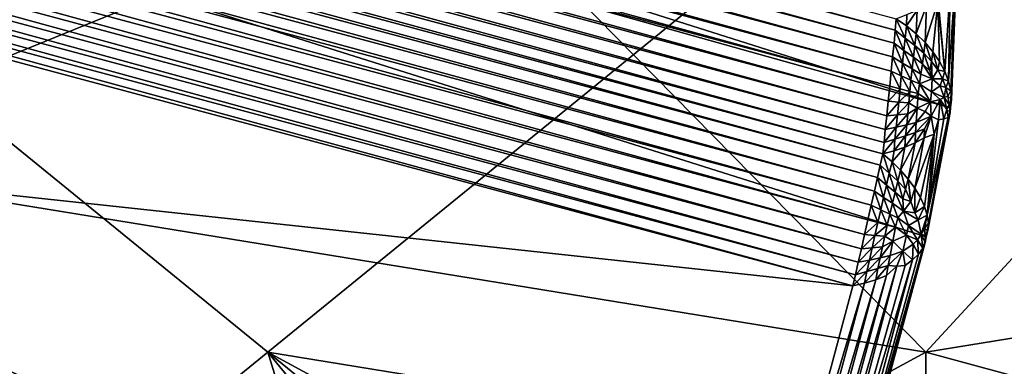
# Model space of a CAD drawing. Extents: x -0.7 to 0.7, y -0.35 to 0.35.
# Tile 169 of 226: x 0.52793 to 0.53936, y -0.24047 to -0.23645. Entities that reach past the tile are written whole.
import ezdxf

# ---------------------------------------------------------------- set-up
doc = ezdxf.new("R2010")
doc.units = 0

msp = doc.modelspace()

# ---------------------------------------------------------------- linework, layer by layer
for points in [[(0.526993, -0.237202, 0.436933), (0.53463, -0.224773, 0.436926), (0.515537, -0.218558, 0.436984)], [(0.494462, -0.225076, 0.3155), (0.538733, -0.237472, 0.000882), (0.494769, -0.223537, 0.315482)], [(0.494769, -0.223537, 0.315482), (0.538733, -0.237472, 0.000882), (0.538795, -0.235946, 0.00119)], [(0.519356, -0.237202, 0.412455), (0.523174, -0.224773, 0.412457), (0.538448, -0.240309, 0.412428)], [(0.538448, -0.240309, 0.412428), (0.523174, -0.224773, 0.412457), (0.549904, -0.22788, 0.412489)], [(0.526993, -0.237202, 0.436933), (0.542267, -0.230987, 0.436934), (0.53463, -0.224773, 0.436926)], [(0.494462, -0.225076, 0.3155), (0.491863, -0.234773, 0.3155), (0.536906, -0.244736, 0.000777)], [(0.494462, -0.225076, 0.3155), (0.538452, -0.238969, 0.000778), (0.538733, -0.237472, 0.000882)], [(0.494462, -0.225076, 0.3155), (0.536906, -0.244736, 0.000777), (0.538452, -0.238969, 0.000778)], [(0.538448, -0.240309, 0.412428), (0.549904, -0.22788, 0.412489), (0.557541, -0.237202, 0.412336)], [(0.511156, -0.229221, 0.000256), (0.538093, -0.236573, 0.000231), (0.511108, -0.229342, 0.000231)], [(0.511156, -0.229221, 0.000256), (0.538106, -0.236441, 0.000256), (0.538093, -0.236573, 0.000231)], [(0.511108, -0.229342, 0.000231), (0.538079, -0.236721, 0.000206), (0.511055, -0.22948, 0.000206)], [(0.511108, -0.229342, 0.000231), (0.538093, -0.236573, 0.000231), (0.538079, -0.236721, 0.000206)], [(0.511055, -0.22948, 0.000206), (0.538063, -0.236881, 0.000181), (0.510997, -0.229628, 0.000181)], [(0.511055, -0.22948, 0.000206), (0.538079, -0.236721, 0.000206), (0.538063, -0.236881, 0.000181)], [(0.510997, -0.229628, 0.000181), (0.538046, -0.237049, 0.000156), (0.510936, -0.229785, 0.000156)], [(0.510997, -0.229628, 0.000181), (0.538063, -0.236881, 0.000181), (0.538046, -0.237049, 0.000156)], [(0.510936, -0.229785, 0.000156), (0.538029, -0.237222, 0.000132), (0.510873, -0.229946, 0.000132)], [(0.510936, -0.229785, 0.000156), (0.538046, -0.237049, 0.000156), (0.538029, -0.237222, 0.000132)], [(0.510873, -0.229946, 0.000132), (0.538011, -0.237396, 0.000111), (0.51081, -0.230107, 0.000111)], [(0.510873, -0.229946, 0.000132), (0.538029, -0.237222, 0.000132), (0.538011, -0.237396, 0.000111)], [(0.51081, -0.230107, 0.000111), (0.537994, -0.237565, 0.000091), (0.510749, -0.230265, 0.000091)], [(0.51081, -0.230107, 0.000111), (0.538011, -0.237396, 0.000111), (0.537994, -0.237565, 0.000091)], [(0.510749, -0.230265, 0.000091), (0.537978, -0.237726, 0.000075), (0.510691, -0.230415, 0.000075)], [(0.510749, -0.230265, 0.000091), (0.537994, -0.237565, 0.000091), (0.537978, -0.237726, 0.000075)], [(0.510691, -0.230415, 0.000075), (0.537963, -0.237875, 0.000061), (0.510637, -0.230553, 0.000061)], [(0.510691, -0.230415, 0.000075), (0.537978, -0.237726, 0.000075), (0.537963, -0.237875, 0.000061)], [(0.510637, -0.230553, 0.000061), (0.537949, -0.238008, 0.000051), (0.510589, -0.230677, 0.000051)], [(0.510637, -0.230553, 0.000061), (0.537963, -0.237875, 0.000061), (0.537949, -0.238008, 0.000051)], [(0.53792, -0.238137, 0.000043), (0.510551, -0.230804, 0.000043), (0.510589, -0.230677, 0.000051)], [(0.53792, -0.238137, 0.000043), (0.510589, -0.230677, 0.000051), (0.537949, -0.238008, 0.000051)], [(0.537887, -0.238282, 0.000035), (0.510509, -0.230946, 0.000035), (0.510551, -0.230804, 0.000043)], [(0.537887, -0.238282, 0.000035), (0.510551, -0.230804, 0.000043), (0.53792, -0.238137, 0.000043)], [(0.537852, -0.238439, 0.000028), (0.510463, -0.2311, 0.000028), (0.510509, -0.230946, 0.000035)], [(0.537852, -0.238439, 0.000028), (0.510509, -0.230946, 0.000035), (0.537887, -0.238282, 0.000035)], [(0.530811, -0.240309, 0.436901), (0.542267, -0.230987, 0.436934), (0.526993, -0.237202, 0.436933)], [(0.530811, -0.240309, 0.436901), (0.549904, -0.243417, 0.436887), (0.542267, -0.230987, 0.436934)], [(0.537815, -0.238604, 0.000021), (0.510415, -0.231262, 0.000021), (0.510463, -0.2311, 0.000028)], [(0.537815, -0.238604, 0.000021), (0.510463, -0.2311, 0.000028), (0.537852, -0.238439, 0.000028)], [(0.537776, -0.238774, 0.000015), (0.510365, -0.231429, 0.000015), (0.510415, -0.231262, 0.000021)], [(0.537776, -0.238774, 0.000015), (0.510415, -0.231262, 0.000021), (0.537815, -0.238604, 0.000021)], [(0.537738, -0.238943, 0.00001), (0.510316, -0.231595, 0.00001), (0.510365, -0.231429, 0.000015)], [(0.537738, -0.238943, 0.00001), (0.510365, -0.231429, 0.000015), (0.537776, -0.238774, 0.000015)], [(0.537701, -0.239108, 0.000006), (0.510268, -0.231758, 0.000006), (0.510316, -0.231595, 0.00001)], [(0.537701, -0.239108, 0.000006), (0.510316, -0.231595, 0.00001), (0.537738, -0.238943, 0.00001)], [(0.537665, -0.239265, 0.000003), (0.510222, -0.231912, 0.000003), (0.510268, -0.231758, 0.000006)], [(0.537665, -0.239265, 0.000003), (0.510268, -0.231758, 0.000006), (0.537701, -0.239108, 0.000006)], [(0.537632, -0.23941, 0.000001), (0.51018, -0.232054, 0.000001), (0.510222, -0.231912, 0.000003)], [(0.537632, -0.23941, 0.000001), (0.510222, -0.231912, 0.000003), (0.537665, -0.239265, 0.000003)], [(0.537603, -0.239539), (0.510142, -0.232181), (0.51018, -0.232054, 0.000001)], [(0.537603, -0.239539), (0.51018, -0.232054, 0.000001), (0.537632, -0.23941, 0.000001)], [(0.537603, -0.239539), (0.508996, -0.23646), (0.510142, -0.232181)], [(0.49136, -0.236259, 0.315482), (0.536906, -0.244736, 0.000777), (0.491863, -0.234773, 0.3155)], [(0.538795, -0.235946, 0.00119), (0.538733, -0.237472, 0.000882), (0.538745, -0.237378, 0.000777)], [(0.538801, -0.23598, 0.001058), (0.538745, -0.237378, 0.000777), (0.538739, -0.237274, 0.000676)], [(0.538801, -0.23598, 0.001058), (0.538739, -0.237274, 0.000676), (0.538789, -0.236021, 0.000927)], [(0.538795, -0.235946, 0.00119), (0.538745, -0.237378, 0.000777), (0.538801, -0.23598, 0.001058)], [(0.538581, -0.236103, 0.000529), (0.538731, -0.236093, 0.00074), (0.538669, -0.237051, 0.000495)], [(0.538731, -0.236093, 0.00074), (0.538713, -0.237164, 0.000581), (0.538669, -0.237051, 0.000495)], [(0.538789, -0.236021, 0.000927), (0.538739, -0.237274, 0.000676), (0.538713, -0.237164, 0.000581)], [(0.538789, -0.236021, 0.000927), (0.538713, -0.237164, 0.000581), (0.538731, -0.236093, 0.00074)], [(0.538669, -0.237051, 0.000495), (0.538586, -0.236246, 0.000505), (0.538581, -0.236103, 0.000529)], [(0.490671, -0.237668, 0.31543), (0.536402, -0.246173, 0.000882), (0.49136, -0.236259, 0.315482)], [(0.49136, -0.236259, 0.315482), (0.536402, -0.246173, 0.000882), (0.536906, -0.244736, 0.000777)], [(0.538456, -0.236284, 0.000392), (0.538439, -0.236714, 0.000307), (0.538336, -0.236613, 0.000274)], [(0.538456, -0.236284, 0.000392), (0.538336, -0.236613, 0.000274), (0.538347, -0.236339, 0.000328)], [(0.538586, -0.236246, 0.000505), (0.53853, -0.236823, 0.000356), (0.538439, -0.236714, 0.000307)], [(0.538586, -0.236246, 0.000505), (0.538439, -0.236714, 0.000307), (0.538456, -0.236284, 0.000392)], [(0.538586, -0.236246, 0.000505), (0.538608, -0.236936, 0.000418), (0.53853, -0.236823, 0.000356)], [(0.538669, -0.237051, 0.000495), (0.538608, -0.236936, 0.000418), (0.538586, -0.236246, 0.000505)], [(0.538106, -0.236441, 0.000256), (0.538209, -0.236663, 0.000241), (0.538093, -0.236573, 0.000231)], [(0.538229, -0.236391, 0.000282), (0.538224, -0.236522, 0.000257), (0.538106, -0.236441, 0.000256)], [(0.538106, -0.236441, 0.000256), (0.538224, -0.236522, 0.000257), (0.538209, -0.236663, 0.000241)], [(0.538347, -0.236339, 0.000328), (0.538336, -0.236613, 0.000274), (0.538224, -0.236522, 0.000257)], [(0.538347, -0.236339, 0.000328), (0.538224, -0.236522, 0.000257), (0.538229, -0.236391, 0.000282)], [(0.508996, -0.23646), (0.536417, -0.243945, 0.000001), (0.508965, -0.236589, 0.000001)], [(0.508996, -0.23646), (0.536457, -0.243818), (0.536417, -0.243945, 0.000001)], [(0.537603, -0.239539), (0.536457, -0.243818), (0.508996, -0.23646)], [(0.538224, -0.236522, 0.000257), (0.538321, -0.23675, 0.000258), (0.538209, -0.236663, 0.000241)], [(0.538224, -0.236522, 0.000257), (0.538336, -0.236613, 0.000274), (0.538321, -0.23675, 0.000258)], [(0.508965, -0.236589, 0.000001), (0.536373, -0.244087, 0.000003), (0.50893, -0.236733, 0.000003)], [(0.508965, -0.236589, 0.000001), (0.536417, -0.243945, 0.000001), (0.536373, -0.244087, 0.000003)], [(0.538093, -0.236573, 0.000231), (0.538194, -0.236807, 0.000222), (0.538079, -0.236721, 0.000206)], [(0.538093, -0.236573, 0.000231), (0.538209, -0.236663, 0.000241), (0.538194, -0.236807, 0.000222)], [(0.538209, -0.236663, 0.000241), (0.538306, -0.236887, 0.00024), (0.538194, -0.236807, 0.000222)], [(0.538209, -0.236663, 0.000241), (0.538321, -0.23675, 0.000258), (0.538306, -0.236887, 0.00024)], [(0.538336, -0.236613, 0.000274), (0.538424, -0.23684, 0.000287), (0.538321, -0.23675, 0.000258)], [(0.538336, -0.236613, 0.000274), (0.538439, -0.236714, 0.000307), (0.538424, -0.23684, 0.000287)], [(0.50893, -0.236733, 0.000003), (0.536325, -0.24424, 0.000006), (0.508893, -0.23689, 0.000006)], [(0.50893, -0.236733, 0.000003), (0.536373, -0.244087, 0.000003), (0.536325, -0.24424, 0.000006)], [(0.538079, -0.236721, 0.000206), (0.538179, -0.236953, 0.000199), (0.538063, -0.236881, 0.000181)], [(0.538079, -0.236721, 0.000206), (0.538194, -0.236807, 0.000222), (0.538179, -0.236953, 0.000199)], [(0.538321, -0.23675, 0.000258), (0.538408, -0.236964, 0.000266), (0.538306, -0.236887, 0.00024)], [(0.538321, -0.23675, 0.000258), (0.538424, -0.23684, 0.000287), (0.538408, -0.236964, 0.000266)], [(0.538439, -0.236714, 0.000307), (0.538514, -0.236935, 0.000327), (0.538424, -0.23684, 0.000287)], [(0.538439, -0.236714, 0.000307), (0.53853, -0.236823, 0.000356), (0.538514, -0.236935, 0.000327)], [(0.508893, -0.23689, 0.000006), (0.536275, -0.244402, 0.00001), (0.508853, -0.237054, 0.00001)], [(0.508893, -0.23689, 0.000006), (0.536325, -0.24424, 0.000006), (0.536275, -0.244402, 0.00001)], [(0.538063, -0.236881, 0.000181), (0.538164, -0.237103, 0.000176), (0.538046, -0.237049, 0.000156)], [(0.538063, -0.236881, 0.000181), (0.538179, -0.236953, 0.000199), (0.538164, -0.237103, 0.000176)], [(0.538194, -0.236807, 0.000222), (0.538291, -0.23702, 0.00022), (0.538179, -0.236953, 0.000199)], [(0.538194, -0.236807, 0.000222), (0.538306, -0.236887, 0.00024), (0.538291, -0.23702, 0.00022)], [(0.538306, -0.236887, 0.00024), (0.538391, -0.237083, 0.000244), (0.538291, -0.23702, 0.00022)], [(0.538306, -0.236887, 0.00024), (0.538408, -0.236964, 0.000266), (0.538391, -0.237083, 0.000244)], [(0.538424, -0.23684, 0.000287), (0.538496, -0.237044, 0.000299), (0.538408, -0.236964, 0.000266)], [(0.538424, -0.23684, 0.000287), (0.538514, -0.236935, 0.000327), (0.538496, -0.237044, 0.000299)], [(0.53853, -0.236823, 0.000356), (0.538588, -0.237033, 0.000379), (0.538514, -0.236935, 0.000327)], [(0.53853, -0.236823, 0.000356), (0.538608, -0.236936, 0.000418), (0.538588, -0.237033, 0.000379)], [(0.538179, -0.236953, 0.000199), (0.538276, -0.237152, 0.000198), (0.538164, -0.237103, 0.000176)], [(0.538179, -0.236953, 0.000199), (0.538291, -0.23702, 0.00022), (0.538276, -0.237152, 0.000198)], [(0.538408, -0.236964, 0.000266), (0.538521, -0.237137, 0.000306), (0.538391, -0.237083, 0.000244)], [(0.538408, -0.236964, 0.000266), (0.538496, -0.237044, 0.000299), (0.538521, -0.237137, 0.000306)], [(0.538514, -0.236935, 0.000327), (0.538521, -0.237137, 0.000306), (0.538496, -0.237044, 0.000299)], [(0.538514, -0.236935, 0.000327), (0.538588, -0.237033, 0.000379), (0.538521, -0.237137, 0.000306)], [(0.538669, -0.237051, 0.000495), (0.538588, -0.237033, 0.000379), (0.538608, -0.236936, 0.000418)], [(0.508853, -0.237054, 0.00001), (0.536224, -0.244568, 0.000015), (0.508813, -0.237223, 0.000015)], [(0.508853, -0.237054, 0.00001), (0.536275, -0.244402, 0.00001), (0.536224, -0.244568, 0.000015)], [(0.538046, -0.237049, 0.000156), (0.538149, -0.237254, 0.000155), (0.538029, -0.237222, 0.000132)], [(0.538046, -0.237049, 0.000156), (0.538164, -0.237103, 0.000176), (0.538149, -0.237254, 0.000155)], [(0.538164, -0.237103, 0.000176), (0.538263, -0.237283, 0.000178), (0.538149, -0.237254, 0.000155)], [(0.538164, -0.237103, 0.000176), (0.538276, -0.237152, 0.000198), (0.538263, -0.237283, 0.000178)], [(0.538291, -0.23702, 0.00022), (0.538375, -0.237196, 0.000222), (0.538276, -0.237152, 0.000198)], [(0.538291, -0.23702, 0.00022), (0.538391, -0.237083, 0.000244), (0.538375, -0.237196, 0.000222)], [(0.538391, -0.237083, 0.000244), (0.538521, -0.237137, 0.000306), (0.538375, -0.237196, 0.000222)], [(0.538641, -0.237135, 0.000442), (0.538521, -0.237137, 0.000306), (0.538588, -0.237033, 0.000379)], [(0.538669, -0.237051, 0.000495), (0.538641, -0.237135, 0.000442), (0.538588, -0.237033, 0.000379)], [(0.538713, -0.237164, 0.000581), (0.538641, -0.237135, 0.000442), (0.538669, -0.237051, 0.000495)], [(0.508813, -0.237223, 0.000015), (0.536172, -0.244734, 0.000021), (0.508772, -0.237392, 0.000021)], [(0.508813, -0.237223, 0.000015), (0.536224, -0.244568, 0.000015), (0.536172, -0.244734, 0.000021)], [(0.519356, -0.237202, 0.412455), (0.538448, -0.240309, 0.412428), (0.526993, -0.246524, 0.412409)], [(0.530811, -0.240309, 0.436901), (0.526993, -0.237202, 0.436933), (0.523174, -0.246524, 0.436911)], [(0.538011, -0.237396, 0.000111), (0.538029, -0.237222, 0.000132), (0.538149, -0.237254, 0.000155)], [(0.538276, -0.237152, 0.000198), (0.538361, -0.237308, 0.000204), (0.538263, -0.237283, 0.000178)], [(0.538276, -0.237152, 0.000198), (0.538375, -0.237196, 0.000222), (0.538361, -0.237308, 0.000204)], [(0.538375, -0.237196, 0.000222), (0.538502, -0.237402, 0.000259), (0.538361, -0.237308, 0.000204)], [(0.538521, -0.237137, 0.000306), (0.538513, -0.237288, 0.000274), (0.538375, -0.237196, 0.000222)], [(0.538375, -0.237196, 0.000222), (0.538513, -0.237288, 0.000274), (0.538502, -0.237402, 0.000259)], [(0.557541, -0.237202, 0.412336), (0.549904, -0.243417, 0.412301), (0.538448, -0.240309, 0.412428)], [(0.538615, -0.237217, 0.00039), (0.538513, -0.237288, 0.000274), (0.538521, -0.237137, 0.000306)], [(0.538661, -0.237355, 0.000475), (0.538513, -0.237288, 0.000274), (0.538615, -0.237217, 0.00039)], [(0.538641, -0.237135, 0.000442), (0.538615, -0.237217, 0.00039), (0.538521, -0.237137, 0.000306)], [(0.538679, -0.237236, 0.000513), (0.538615, -0.237217, 0.00039), (0.538641, -0.237135, 0.000442)], [(0.538679, -0.237236, 0.000513), (0.538661, -0.237355, 0.000475), (0.538615, -0.237217, 0.00039)], [(0.538713, -0.237164, 0.000581), (0.538679, -0.237236, 0.000513), (0.538641, -0.237135, 0.000442)], [(0.538703, -0.237336, 0.00059), (0.538661, -0.237355, 0.000475), (0.538679, -0.237236, 0.000513)], [(0.538739, -0.237274, 0.000676), (0.538679, -0.237236, 0.000513), (0.538713, -0.237164, 0.000581)], [(0.538739, -0.237274, 0.000676), (0.538703, -0.237336, 0.00059), (0.538679, -0.237236, 0.000513)], [(0.538011, -0.237396, 0.000111), (0.538149, -0.237254, 0.000155), (0.538134, -0.237406, 0.000136)], [(0.538134, -0.237406, 0.000136), (0.538149, -0.237254, 0.000155), (0.538263, -0.237283, 0.000178)], [(0.538134, -0.237406, 0.000136), (0.538263, -0.237283, 0.000178), (0.53825, -0.237414, 0.000163)], [(0.53825, -0.237414, 0.000163), (0.538263, -0.237283, 0.000178), (0.538361, -0.237308, 0.000204)], [(0.53825, -0.237414, 0.000163), (0.538361, -0.237308, 0.000204), (0.538349, -0.237476, 0.000189)], [(0.538349, -0.237476, 0.000189), (0.538361, -0.237308, 0.000204), (0.538502, -0.237402, 0.000259)], [(0.538616, -0.237377, 0.00038), (0.538502, -0.237402, 0.000259), (0.538513, -0.237288, 0.000274)], [(0.538661, -0.237355, 0.000475), (0.538616, -0.237377, 0.00038), (0.538513, -0.237288, 0.000274)], [(0.538691, -0.237493, 0.000568), (0.538616, -0.237377, 0.00038), (0.538661, -0.237355, 0.000475)], [(0.538718, -0.237433, 0.000672), (0.538661, -0.237355, 0.000475), (0.538703, -0.237336, 0.00059)], [(0.538718, -0.237433, 0.000672), (0.538691, -0.237493, 0.000568), (0.538661, -0.237355, 0.000475)], [(0.538745, -0.237378, 0.000777), (0.538703, -0.237336, 0.00059), (0.538739, -0.237274, 0.000676)], [(0.538745, -0.237378, 0.000777), (0.538718, -0.237433, 0.000672), (0.538703, -0.237336, 0.00059)], [(0.508772, -0.237392, 0.000021), (0.536122, -0.244895, 0.000028), (0.508733, -0.237557, 0.000028)], [(0.508772, -0.237392, 0.000021), (0.536172, -0.244734, 0.000021), (0.536122, -0.244895, 0.000028)], [(0.537994, -0.237565, 0.000091), (0.538011, -0.237396, 0.000111), (0.538134, -0.237406, 0.000136)], [(0.537994, -0.237565, 0.000091), (0.538134, -0.237406, 0.000136), (0.538119, -0.237555, 0.00012)], [(0.538119, -0.237555, 0.00012), (0.538134, -0.237406, 0.000136), (0.53825, -0.237414, 0.000163)], [(0.538119, -0.237555, 0.00012), (0.53825, -0.237414, 0.000163), (0.538238, -0.237544, 0.000151)], [(0.538238, -0.237544, 0.000151), (0.53825, -0.237414, 0.000163), (0.538349, -0.237476, 0.000189)], [(0.538439, -0.237514, 0.000223), (0.538349, -0.237476, 0.000189), (0.538502, -0.237402, 0.000259)], [(0.538509, -0.237569, 0.000276), (0.538439, -0.237514, 0.000223), (0.538502, -0.237402, 0.000259)], [(0.538616, -0.237377, 0.00038), (0.538509, -0.237569, 0.000276), (0.538502, -0.237402, 0.000259)], [(0.538616, -0.237377, 0.00038), (0.538597, -0.237614, 0.000375), (0.538509, -0.237569, 0.000276)], [(0.538659, -0.237599, 0.000491), (0.538597, -0.237614, 0.000375), (0.538616, -0.237377, 0.00038)], [(0.538691, -0.237493, 0.000568), (0.538659, -0.237599, 0.000491), (0.538616, -0.237377, 0.00038)], [(0.538731, -0.237526, 0.000756), (0.538691, -0.237493, 0.000568), (0.538718, -0.237433, 0.000672)], [(0.538733, -0.237472, 0.000882), (0.538718, -0.237433, 0.000672), (0.538745, -0.237378, 0.000777)], [(0.538733, -0.237472, 0.000882), (0.538731, -0.237526, 0.000756), (0.538718, -0.237433, 0.000672)], [(0.508733, -0.237557, 0.000028), (0.536074, -0.245049, 0.000035), (0.508695, -0.237713, 0.000035)], [(0.508733, -0.237557, 0.000028), (0.536122, -0.244895, 0.000028), (0.536074, -0.245049, 0.000035)], [(0.537978, -0.237726, 0.000075), (0.537994, -0.237565, 0.000091), (0.538119, -0.237555, 0.00012)], [(0.537978, -0.237726, 0.000075), (0.538119, -0.237555, 0.00012), (0.538104, -0.237699, 0.000106)], [(0.538104, -0.237699, 0.000106), (0.538119, -0.237555, 0.00012), (0.538238, -0.237544, 0.000151)], [(0.538104, -0.237699, 0.000106), (0.538238, -0.237544, 0.000151), (0.538226, -0.237672, 0.000139)], [(0.538226, -0.237672, 0.000139), (0.538238, -0.237544, 0.000151), (0.538349, -0.237476, 0.000189)], [(0.538226, -0.237672, 0.000139), (0.538349, -0.237476, 0.000189), (0.538338, -0.237645, 0.000178)], [(0.53833, -0.237761, 0.000169), (0.538338, -0.237645, 0.000178), (0.538509, -0.237569, 0.000276)], [(0.53833, -0.237761, 0.000169), (0.538509, -0.237569, 0.000276), (0.538434, -0.237718, 0.000225)], [(0.538338, -0.237645, 0.000178), (0.538349, -0.237476, 0.000189), (0.538439, -0.237514, 0.000223)], [(0.538338, -0.237645, 0.000178), (0.538439, -0.237514, 0.000223), (0.538509, -0.237569, 0.000276)], [(0.538431, -0.237823, 0.000221), (0.538434, -0.237718, 0.000225), (0.538509, -0.237569, 0.000276)], [(0.538431, -0.237823, 0.000221), (0.538509, -0.237569, 0.000276), (0.538547, -0.237779, 0.000338)], [(0.538733, -0.237472, 0.000882), (0.538452, -0.238969, 0.000778), (0.538473, -0.238896, 0.000661)], [(0.538708, -0.237584, 0.000632), (0.538478, -0.238812, 0.000548), (0.538464, -0.238719, 0.000441)], [(0.538708, -0.237584, 0.000632), (0.538464, -0.238719, 0.000441), (0.538659, -0.237599, 0.000491)], [(0.538733, -0.237472, 0.000882), (0.538473, -0.238896, 0.000661), (0.538731, -0.237526, 0.000756)], [(0.538731, -0.237526, 0.000756), (0.538473, -0.238896, 0.000661), (0.538478, -0.238812, 0.000548)], [(0.538731, -0.237526, 0.000756), (0.538478, -0.238812, 0.000548), (0.538708, -0.237584, 0.000632)], [(0.538597, -0.237614, 0.000375), (0.538547, -0.237779, 0.000338), (0.538509, -0.237569, 0.000276)], [(0.538708, -0.237584, 0.000632), (0.538659, -0.237599, 0.000491), (0.538691, -0.237493, 0.000568)], [(0.538731, -0.237526, 0.000756), (0.538708, -0.237584, 0.000632), (0.538691, -0.237493, 0.000568)], [(0.489806, -0.238974, 0.315343), (0.535692, -0.247526, 0.00119), (0.490671, -0.237668, 0.31543)], [(0.490671, -0.237668, 0.31543), (0.535692, -0.247526, 0.00119), (0.536402, -0.246173, 0.000882)], [(0.53809, -0.237837, 0.00009), (0.538104, -0.237699, 0.000106), (0.538226, -0.237672, 0.000139)], [(0.53809, -0.237837, 0.00009), (0.538226, -0.237672, 0.000139), (0.538214, -0.237799, 0.000124)], [(0.538214, -0.237799, 0.000124), (0.538226, -0.237672, 0.000139), (0.538338, -0.237645, 0.000178)], [(0.538214, -0.237799, 0.000124), (0.538338, -0.237645, 0.000178), (0.53833, -0.237761, 0.000169)], [(0.538597, -0.237614, 0.000375), (0.538659, -0.237599, 0.000491), (0.538464, -0.238719, 0.000441)], [(0.538464, -0.238719, 0.000441), (0.538547, -0.237779, 0.000338), (0.538597, -0.237614, 0.000375)], [(0.508695, -0.237713, 0.000035), (0.53603, -0.245191, 0.000043), (0.508661, -0.237857, 0.000043)], [(0.508695, -0.237713, 0.000035), (0.536074, -0.245049, 0.000035), (0.53603, -0.245191, 0.000043)], [(0.537963, -0.237875, 0.000061), (0.537978, -0.237726, 0.000075), (0.538104, -0.237699, 0.000106)], [(0.537963, -0.237875, 0.000061), (0.538104, -0.237699, 0.000106), (0.53809, -0.237837, 0.00009)], [(0.53808, -0.237971, 0.000066), (0.53809, -0.237837, 0.00009), (0.538214, -0.237799, 0.000124)], [(0.53808, -0.237971, 0.000066), (0.538214, -0.237799, 0.000124), (0.538205, -0.237928, 0.0001)], [(0.538205, -0.237928, 0.0001), (0.538214, -0.237799, 0.000124), (0.53833, -0.237761, 0.000169)], [(0.538205, -0.237928, 0.0001), (0.53833, -0.237761, 0.000169), (0.538324, -0.237878, 0.000152)], [(0.538547, -0.237779, 0.000338), (0.538386, -0.238513, 0.000255), (0.538321, -0.238406, 0.000182)], [(0.538547, -0.237779, 0.000338), (0.538321, -0.238406, 0.000182), (0.538431, -0.237823, 0.000221)], [(0.538324, -0.237878, 0.000152), (0.53833, -0.237761, 0.000169), (0.538434, -0.237718, 0.000225)], [(0.538324, -0.237878, 0.000152), (0.538434, -0.237718, 0.000225), (0.538431, -0.237823, 0.000221)], [(0.538547, -0.237779, 0.000338), (0.538433, -0.238618, 0.000342), (0.538386, -0.238513, 0.000255)], [(0.538464, -0.238719, 0.000441), (0.538433, -0.238618, 0.000342), (0.538547, -0.237779, 0.000338)], [(0.508661, -0.237857, 0.000043), (0.535991, -0.245317, 0.000051), (0.50863, -0.237986, 0.000051)], [(0.508661, -0.237857, 0.000043), (0.53603, -0.245191, 0.000043), (0.535991, -0.245317, 0.000051)], [(0.537949, -0.238008, 0.000051), (0.537963, -0.237875, 0.000061), (0.53809, -0.237837, 0.00009)], [(0.537949, -0.238008, 0.000051), (0.53809, -0.237837, 0.00009), (0.53808, -0.237971, 0.000066)], [(0.538324, -0.237878, 0.000152), (0.538244, -0.238299, 0.000123), (0.538155, -0.238196, 0.000082)], [(0.538324, -0.237878, 0.000152), (0.538155, -0.238196, 0.000082), (0.538205, -0.237928, 0.0001)], [(0.538431, -0.237823, 0.000221), (0.538321, -0.238406, 0.000182), (0.538244, -0.238299, 0.000123)], [(0.538431, -0.237823, 0.000221), (0.538244, -0.238299, 0.000123), (0.538324, -0.237878, 0.000152)], [(0.50863, -0.237986, 0.000051), (0.535936, -0.245439, 0.000061), (0.50861, -0.238117, 0.000061)], [(0.50863, -0.237986, 0.000051), (0.535991, -0.245317, 0.000051), (0.535936, -0.245439, 0.000061)], [(0.537949, -0.238008, 0.000051), (0.538023, -0.238233, 0.000059), (0.53792, -0.238137, 0.000043)], [(0.53808, -0.237971, 0.000066), (0.538056, -0.238098, 0.000058), (0.537949, -0.238008, 0.000051)], [(0.537949, -0.238008, 0.000051), (0.538056, -0.238098, 0.000058), (0.538023, -0.238233, 0.000059)], [(0.538205, -0.237928, 0.0001), (0.538155, -0.238196, 0.000082), (0.538056, -0.238098, 0.000058)], [(0.538205, -0.237928, 0.0001), (0.538056, -0.238098, 0.000058), (0.53808, -0.237971, 0.000066)], [(0.50861, -0.238117, 0.000061), (0.535875, -0.245576, 0.000075), (0.508587, -0.238264, 0.000075)], [(0.50861, -0.238117, 0.000061), (0.535936, -0.245439, 0.000061), (0.535875, -0.245576, 0.000075)], [(0.53792, -0.238137, 0.000043), (0.537991, -0.238371, 0.000057), (0.537887, -0.238282, 0.000035)], [(0.53792, -0.238137, 0.000043), (0.538023, -0.238233, 0.000059), (0.537991, -0.238371, 0.000057)], [(0.538056, -0.238098, 0.000058), (0.538123, -0.238324, 0.000083), (0.538023, -0.238233, 0.000059)], [(0.538056, -0.238098, 0.000058), (0.538155, -0.238196, 0.000082), (0.538123, -0.238324, 0.000083)], [(0.508587, -0.238264, 0.000075), (0.535808, -0.245723, 0.000091), (0.508563, -0.238423, 0.000091)], [(0.508587, -0.238264, 0.000075), (0.535875, -0.245576, 0.000075), (0.535808, -0.245723, 0.000091)], [(0.538023, -0.238233, 0.000059), (0.538091, -0.238453, 0.000081), (0.537991, -0.238371, 0.000057)], [(0.538023, -0.238233, 0.000059), (0.538123, -0.238324, 0.000083), (0.538091, -0.238453, 0.000081)], [(0.538155, -0.238196, 0.000082), (0.538214, -0.238416, 0.000118), (0.538123, -0.238324, 0.000083)], [(0.538155, -0.238196, 0.000082), (0.538244, -0.238299, 0.000123), (0.538214, -0.238416, 0.000118)], [(0.537887, -0.238282, 0.000035), (0.537958, -0.238512, 0.000051), (0.537852, -0.238439, 0.000028)], [(0.537887, -0.238282, 0.000035), (0.537991, -0.238371, 0.000057), (0.537958, -0.238512, 0.000051)], [(0.537991, -0.238371, 0.000057), (0.53806, -0.23858, 0.000075), (0.537958, -0.238512, 0.000051)], [(0.537991, -0.238371, 0.000057), (0.538091, -0.238453, 0.000081), (0.53806, -0.23858, 0.000075)], [(0.538123, -0.238324, 0.000083), (0.538183, -0.238531, 0.000112), (0.538091, -0.238453, 0.000081)], [(0.538123, -0.238324, 0.000083), (0.538214, -0.238416, 0.000118), (0.538183, -0.238531, 0.000112)], [(0.538244, -0.238299, 0.000123), (0.538276, -0.238559, 0.000159), (0.538214, -0.238416, 0.000118)], [(0.538244, -0.238299, 0.000123), (0.538321, -0.238406, 0.000182), (0.538276, -0.238559, 0.000159)], [(0.508563, -0.238423, 0.000091), (0.535738, -0.245879, 0.000111), (0.508537, -0.23859, 0.000111)], [(0.508563, -0.238423, 0.000091), (0.535808, -0.245723, 0.000091), (0.535738, -0.245879, 0.000111)], [(0.537852, -0.238439, 0.000028), (0.537925, -0.238657, 0.000044), (0.537815, -0.238604, 0.000021)], [(0.537852, -0.238439, 0.000028), (0.537958, -0.238512, 0.000051), (0.537925, -0.238657, 0.000044)], [(0.538091, -0.238453, 0.000081), (0.53819, -0.238674, 0.00012), (0.53806, -0.23858, 0.000075)], [(0.538091, -0.238453, 0.000081), (0.538183, -0.238531, 0.000112), (0.53819, -0.238674, 0.00012)], [(0.538214, -0.238416, 0.000118), (0.538276, -0.238559, 0.000159), (0.538183, -0.238531, 0.000112)], [(0.538321, -0.238406, 0.000182), (0.538321, -0.23869, 0.0002), (0.538276, -0.238559, 0.000159)], [(0.538321, -0.238406, 0.000182), (0.538386, -0.238513, 0.000255), (0.538321, -0.23869, 0.0002)], [(0.508537, -0.23859, 0.000111), (0.535667, -0.246037, 0.000132), (0.508511, -0.238761, 0.000132)], [(0.508537, -0.23859, 0.000111), (0.535738, -0.245879, 0.000111), (0.535667, -0.246037, 0.000132)], [(0.537815, -0.238604, 0.000021), (0.537892, -0.238805, 0.000038), (0.537776, -0.238774, 0.000015)], [(0.537815, -0.238604, 0.000021), (0.537925, -0.238657, 0.000044), (0.537892, -0.238805, 0.000038)], [(0.537958, -0.238512, 0.000051), (0.53803, -0.238706, 0.000068), (0.537925, -0.238657, 0.000044)], [(0.537958, -0.238512, 0.000051), (0.53806, -0.23858, 0.000075), (0.53803, -0.238706, 0.000068)], [(0.53806, -0.23858, 0.000075), (0.538122, -0.238751, 0.000095), (0.53803, -0.238706, 0.000068)], [(0.53806, -0.23858, 0.000075), (0.53819, -0.238674, 0.00012), (0.538122, -0.238751, 0.000095)], [(0.538183, -0.238531, 0.000112), (0.538276, -0.238559, 0.000159), (0.53819, -0.238674, 0.00012)], [(0.538276, -0.238559, 0.000159), (0.538321, -0.23869, 0.0002), (0.53819, -0.238674, 0.00012)], [(0.538433, -0.238618, 0.000342), (0.538321, -0.23869, 0.0002), (0.538386, -0.238513, 0.000255)], [(0.537925, -0.238657, 0.000044), (0.538001, -0.238833, 0.000062), (0.537892, -0.238805, 0.000038)], [(0.537925, -0.238657, 0.000044), (0.53803, -0.238706, 0.000068), (0.538001, -0.238833, 0.000062)], [(0.53803, -0.238706, 0.000068), (0.538095, -0.238858, 0.000088), (0.538001, -0.238833, 0.000062)], [(0.53803, -0.238706, 0.000068), (0.538122, -0.238751, 0.000095), (0.538095, -0.238858, 0.000088)], [(0.53819, -0.238674, 0.00012), (0.538249, -0.23884, 0.000153), (0.538122, -0.238751, 0.000095)], [(0.538359, -0.238773, 0.000257), (0.538249, -0.23884, 0.000153), (0.53819, -0.238674, 0.00012)], [(0.538359, -0.238773, 0.000257), (0.53819, -0.238674, 0.00012), (0.538321, -0.23869, 0.0002)], [(0.538433, -0.238618, 0.000342), (0.538359, -0.238773, 0.000257), (0.538321, -0.23869, 0.0002)], [(0.538464, -0.238719, 0.000441), (0.538359, -0.238773, 0.000257), (0.538433, -0.238618, 0.000342)], [(0.538464, -0.238719, 0.000441), (0.538395, -0.238939, 0.000392), (0.538359, -0.238773, 0.000257)], [(0.538434, -0.238874, 0.00047), (0.538395, -0.238939, 0.000392), (0.538464, -0.238719, 0.000441)], [(0.538478, -0.238812, 0.000548), (0.538434, -0.238874, 0.00047), (0.538464, -0.238719, 0.000441)], [(0.508511, -0.238761, 0.000132), (0.535595, -0.246196, 0.000156), (0.508485, -0.238932, 0.000156)], [(0.508511, -0.238761, 0.000132), (0.535667, -0.246037, 0.000132), (0.535595, -0.246196, 0.000156)], [(0.537738, -0.238943, 0.00001), (0.537776, -0.238774, 0.000015), (0.537892, -0.238805, 0.000038)], [(0.537738, -0.238943, 0.00001), (0.537892, -0.238805, 0.000038), (0.537858, -0.238953, 0.000034)], [(0.537858, -0.238953, 0.000034), (0.537892, -0.238805, 0.000038), (0.538001, -0.238833, 0.000062)], [(0.537858, -0.238953, 0.000034), (0.538001, -0.238833, 0.000062), (0.537973, -0.238961, 0.00006)], [(0.537973, -0.238961, 0.00006), (0.538001, -0.238833, 0.000062), (0.538095, -0.238858, 0.000088)], [(0.538122, -0.238751, 0.000095), (0.538224, -0.23895, 0.000149), (0.538095, -0.238858, 0.000088)], [(0.538122, -0.238751, 0.000095), (0.538249, -0.23884, 0.000153), (0.538224, -0.23895, 0.000149)], [(0.538352, -0.239005, 0.000316), (0.538224, -0.23895, 0.000149), (0.538249, -0.23884, 0.000153)], [(0.538395, -0.238939, 0.000392), (0.538249, -0.23884, 0.000153), (0.538359, -0.238773, 0.000257)], [(0.538395, -0.238939, 0.000392), (0.538352, -0.239005, 0.000316), (0.538249, -0.23884, 0.000153)], [(0.538473, -0.238896, 0.000661), (0.538434, -0.238874, 0.00047), (0.538478, -0.238812, 0.000548)], [(0.508485, -0.238932, 0.000156), (0.535525, -0.24635, 0.000181), (0.508459, -0.239098, 0.000181)], [(0.508485, -0.238932, 0.000156), (0.535595, -0.246196, 0.000156), (0.535525, -0.24635, 0.000181)], [(0.537701, -0.239108, 0.000006), (0.537738, -0.238943, 0.00001), (0.537858, -0.238953, 0.000034)], [(0.537701, -0.239108, 0.000006), (0.537858, -0.238953, 0.000034), (0.537825, -0.239098, 0.000031)], [(0.537825, -0.239098, 0.000031), (0.537858, -0.238953, 0.000034), (0.537973, -0.238961, 0.00006)], [(0.537973, -0.238961, 0.00006), (0.538095, -0.238858, 0.000088), (0.538064, -0.239021, 0.000088)], [(0.538064, -0.239021, 0.000088), (0.538095, -0.238858, 0.000088), (0.538224, -0.23895, 0.000149)], [(0.53818, -0.239137, 0.00016), (0.538064, -0.239021, 0.000088), (0.538224, -0.23895, 0.000149)], [(0.538301, -0.239054, 0.000261), (0.53818, -0.239137, 0.00016), (0.538224, -0.23895, 0.000149)], [(0.538352, -0.239005, 0.000316), (0.538301, -0.239054, 0.000261), (0.538224, -0.23895, 0.000149)], [(0.538412, -0.239102, 0.000538), (0.538352, -0.239005, 0.000316), (0.538395, -0.238939, 0.000392)], [(0.538439, -0.238956, 0.000562), (0.538395, -0.238939, 0.000392), (0.538434, -0.238874, 0.00047)], [(0.538442, -0.239034, 0.000656), (0.538412, -0.239102, 0.000538), (0.538395, -0.238939, 0.000392)], [(0.538442, -0.239034, 0.000656), (0.538395, -0.238939, 0.000392), (0.538439, -0.238956, 0.000562)], [(0.538473, -0.238896, 0.000661), (0.538439, -0.238956, 0.000562), (0.538434, -0.238874, 0.00047)], [(0.538452, -0.238969, 0.000778), (0.538439, -0.238956, 0.000562), (0.538473, -0.238896, 0.000661)], [(0.489806, -0.238974, 0.315343), (0.488781, -0.240156, 0.315223), (0.53315, -0.250432, 0.002337)], [(0.53315, -0.250432, 0.002337), (0.534774, -0.248793, 0.001705), (0.489806, -0.238974, 0.315343)], [(0.489806, -0.238974, 0.315343), (0.534774, -0.248793, 0.001705), (0.535692, -0.247526, 0.00119)], [(0.536929, -0.244675, 0.000656), (0.538452, -0.238969, 0.000778), (0.536906, -0.244736, 0.000777)], [(0.536929, -0.244675, 0.000656), (0.538442, -0.239034, 0.000656), (0.538452, -0.238969, 0.000778)], [(0.536938, -0.244601, 0.000537), (0.538442, -0.239034, 0.000656), (0.536929, -0.244675, 0.000656)], [(0.536938, -0.244601, 0.000537), (0.538412, -0.239102, 0.000538), (0.538442, -0.239034, 0.000656)], [(0.537825, -0.239098, 0.000031), (0.537973, -0.238961, 0.00006), (0.537945, -0.239088, 0.000059)], [(0.537918, -0.239213, 0.000058), (0.537945, -0.239088, 0.000059), (0.538064, -0.239021, 0.000088)], [(0.537918, -0.239213, 0.000058), (0.538064, -0.239021, 0.000088), (0.538033, -0.239187, 0.000093)], [(0.537945, -0.239088, 0.000059), (0.537973, -0.238961, 0.00006), (0.538064, -0.239021, 0.000088)], [(0.538033, -0.239187, 0.000093), (0.538064, -0.239021, 0.000088), (0.53818, -0.239137, 0.00016)], [(0.538293, -0.239237, 0.000321), (0.53818, -0.239137, 0.00016), (0.538301, -0.239054, 0.000261)], [(0.538362, -0.23917, 0.000425), (0.538293, -0.239237, 0.000321), (0.538301, -0.239054, 0.000261)], [(0.538362, -0.23917, 0.000425), (0.538301, -0.239054, 0.000261), (0.538352, -0.239005, 0.000316)], [(0.538412, -0.239102, 0.000538), (0.538362, -0.23917, 0.000425), (0.538352, -0.239005, 0.000316)], [(0.538452, -0.238969, 0.000778), (0.538442, -0.239034, 0.000656), (0.538439, -0.238956, 0.000562)], [(0.508459, -0.239098, 0.000181), (0.535459, -0.246497, 0.000206), (0.508435, -0.239256, 0.000206)], [(0.508459, -0.239098, 0.000181), (0.535525, -0.24635, 0.000181), (0.535459, -0.246497, 0.000206)], [(0.536913, -0.244423, 0.000347), (0.538362, -0.23917, 0.000425), (0.538412, -0.239102, 0.000538)], [(0.536913, -0.244423, 0.000347), (0.538412, -0.239102, 0.000538), (0.536938, -0.244601, 0.000537)], [(0.536913, -0.244423, 0.000347), (0.538293, -0.239237, 0.000321), (0.538362, -0.23917, 0.000425)], [(0.537665, -0.239265, 0.000003), (0.537701, -0.239108, 0.000006), (0.537825, -0.239098, 0.000031)], [(0.537665, -0.239265, 0.000003), (0.537825, -0.239098, 0.000031), (0.537794, -0.239239, 0.000029)], [(0.537794, -0.239239, 0.000029), (0.537825, -0.239098, 0.000031), (0.537945, -0.239088, 0.000059)], [(0.537794, -0.239239, 0.000029), (0.537945, -0.239088, 0.000059), (0.537918, -0.239213, 0.000058)], [(0.538011, -0.239302, 0.000093), (0.538033, -0.239187, 0.000093), (0.53818, -0.239137, 0.00016)], [(0.538011, -0.239302, 0.000093), (0.53818, -0.239137, 0.00016), (0.538113, -0.239311, 0.000147)], [(0.538113, -0.239311, 0.000147), (0.53818, -0.239137, 0.00016), (0.538207, -0.239303, 0.000228)], [(0.538293, -0.239237, 0.000321), (0.538207, -0.239303, 0.000228), (0.53818, -0.239137, 0.00016)], [(0.508435, -0.239256, 0.000206), (0.535398, -0.246632, 0.000231), (0.508413, -0.239401, 0.000231)], [(0.508435, -0.239256, 0.000206), (0.535459, -0.246497, 0.000206), (0.535398, -0.246632, 0.000231)], [(0.536812, -0.244245, 0.000162), (0.538207, -0.239303, 0.000228), (0.538293, -0.239237, 0.000321)], [(0.536812, -0.244245, 0.000162), (0.538293, -0.239237, 0.000321), (0.536913, -0.244423, 0.000347)], [(0.537632, -0.23941, 0.000001), (0.537665, -0.239265, 0.000003), (0.537794, -0.239239, 0.000029)], [(0.537632, -0.23941, 0.000001), (0.537794, -0.239239, 0.000029), (0.537764, -0.239374, 0.000024)], [(0.537764, -0.239374, 0.000024), (0.537794, -0.239239, 0.000029), (0.537918, -0.239213, 0.000058)], [(0.537764, -0.239374, 0.000024), (0.537918, -0.239213, 0.000058), (0.537891, -0.239339, 0.000053)], [(0.537891, -0.239339, 0.000053), (0.537918, -0.239213, 0.000058), (0.538033, -0.239187, 0.000093)], [(0.537891, -0.239339, 0.000053), (0.538033, -0.239187, 0.000093), (0.538011, -0.239302, 0.000093)], [(0.508413, -0.239401, 0.000231), (0.535343, -0.246753, 0.000256), (0.508393, -0.239531, 0.000256)], [(0.508413, -0.239401, 0.000231), (0.535398, -0.246632, 0.000231), (0.535343, -0.246753, 0.000256)], [(0.536732, -0.244116, 0.000085), (0.537991, -0.239419, 0.000085), (0.538113, -0.239311, 0.000147)], [(0.536732, -0.244116, 0.000085), (0.538113, -0.239311, 0.000147), (0.536812, -0.244245, 0.000162)], [(0.536812, -0.244245, 0.000162), (0.538113, -0.239311, 0.000147), (0.538207, -0.239303, 0.000228)], [(0.537603, -0.239539), (0.537632, -0.23941, 0.000001), (0.537764, -0.239374, 0.000024)], [(0.537603, -0.239539), (0.537764, -0.239374, 0.000024), (0.537737, -0.239508, 0.00001)], [(0.537737, -0.239508, 0.00001), (0.537764, -0.239374, 0.000024), (0.537891, -0.239339, 0.000053)], [(0.537737, -0.239508, 0.00001), (0.537891, -0.239339, 0.000053), (0.537867, -0.239468, 0.000039)], [(0.537867, -0.239468, 0.000039), (0.537891, -0.239339, 0.000053), (0.538011, -0.239302, 0.000093)], [(0.537867, -0.239468, 0.000039), (0.538011, -0.239302, 0.000093), (0.537991, -0.239419, 0.000085)], [(0.537991, -0.239419, 0.000085), (0.538011, -0.239302, 0.000093), (0.538113, -0.239311, 0.000147)], [(0.536457, -0.243818), (0.537603, -0.239539), (0.537737, -0.239508, 0.00001)], [(0.536457, -0.243818), (0.537737, -0.239508, 0.00001), (0.536557, -0.243912, 0.00001)], [(0.536557, -0.243912, 0.00001), (0.537737, -0.239508, 0.00001), (0.537867, -0.239468, 0.000039)], [(0.536557, -0.243912, 0.00001), (0.537867, -0.239468, 0.000039), (0.53665, -0.244012, 0.000039)], [(0.53665, -0.244012, 0.000039), (0.537867, -0.239468, 0.000039), (0.537991, -0.239419, 0.000085)], [(0.53665, -0.244012, 0.000039), (0.537991, -0.239419, 0.000085), (0.536732, -0.244116, 0.000085)], [(0.508393, -0.239531, 0.000256), (0.535269, -0.246868, 0.000283), (0.508387, -0.239665, 0.000283)], [(0.508393, -0.239531, 0.000256), (0.535343, -0.246753, 0.000256), (0.535269, -0.246868, 0.000283)], [(0.508387, -0.239665, 0.000283), (0.535185, -0.246995, 0.000316), (0.50838, -0.239813, 0.000316)], [(0.508387, -0.239665, 0.000283), (0.535269, -0.246868, 0.000283), (0.535185, -0.246995, 0.000316)], [(0.50838, -0.239813, 0.000316), (0.535095, -0.247133, 0.000353), (0.508373, -0.239973, 0.000353)], [(0.50838, -0.239813, 0.000316), (0.535185, -0.246995, 0.000316), (0.535095, -0.247133, 0.000353)], [(0.508373, -0.239973, 0.000353), (0.535001, -0.247277, 0.000394), (0.508366, -0.240141, 0.000394)], [(0.508373, -0.239973, 0.000353), (0.535095, -0.247133, 0.000353), (0.535001, -0.247277, 0.000394)], [(0.487613, -0.241194, 0.315073), (0.53315, -0.250432, 0.002337), (0.488781, -0.240156, 0.315223)], [(0.508366, -0.240141, 0.000394), (0.534904, -0.247425, 0.000438), (0.508359, -0.240312, 0.000438)], [(0.508366, -0.240141, 0.000394), (0.535001, -0.247277, 0.000394), (0.534904, -0.247425, 0.000438)], [(0.508359, -0.240312, 0.000438), (0.534807, -0.247572, 0.000484), (0.508352, -0.240483, 0.000484)], [(0.508359, -0.240312, 0.000438), (0.534904, -0.247425, 0.000438), (0.534807, -0.247572, 0.000484)], [(0.53463, -0.252738, 0.436908), (0.530811, -0.240309, 0.436901), (0.523174, -0.246524, 0.436911)], [(0.538448, -0.246524, 0.412297), (0.526993, -0.246524, 0.412409), (0.538448, -0.240309, 0.412428)], [(0.530811, -0.240309, 0.436901), (0.542267, -0.246524, 0.436842), (0.549904, -0.243417, 0.436887)], [(0.542267, -0.249631, 0.436845), (0.542267, -0.246524, 0.436842), (0.530811, -0.240309, 0.436901)], [(0.538448, -0.249631, 0.436879), (0.542267, -0.249631, 0.436845), (0.530811, -0.240309, 0.436901)], [(0.53463, -0.252738, 0.436908), (0.538448, -0.249631, 0.436879), (0.530811, -0.240309, 0.436901)], [(0.538448, -0.246524, 0.412297), (0.538448, -0.240309, 0.412428), (0.549904, -0.243417, 0.412301)]]:
    msp.add_3dface(points)

doc.saveas('drawing.dxf')
